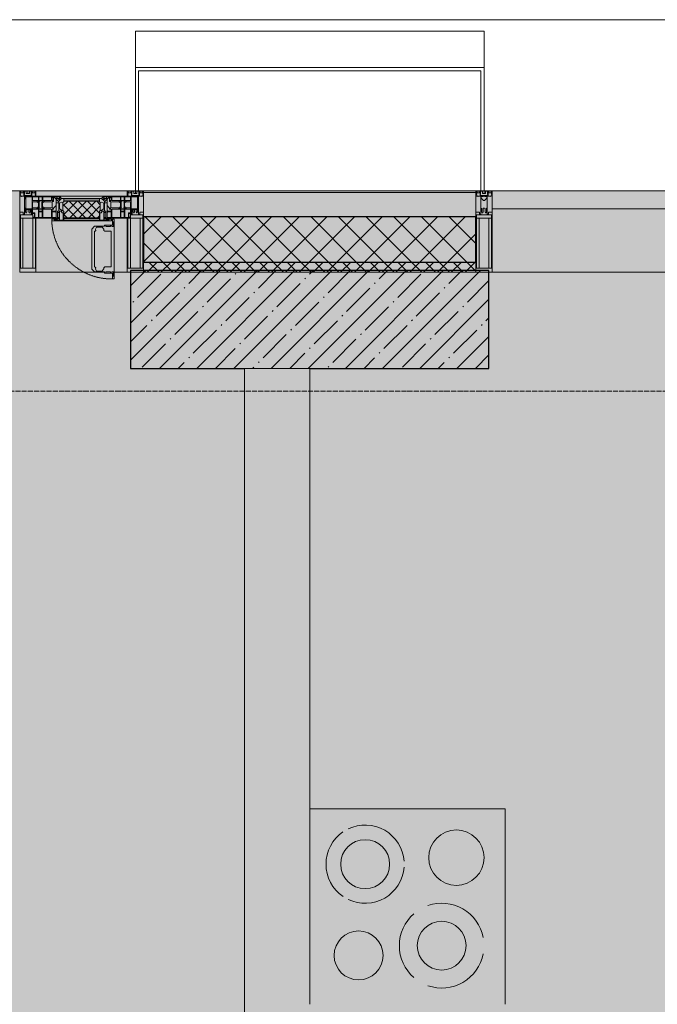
# Model space of a CAD drawing. Header units: millimetres. Extents: x -88210283 to 7466349, y -86687 to 22351.
# Tile 166 of 256: x 63188 to 65145, y -21781 to -18759. Entities that reach past the tile are written whole.
import ezdxf

# ---------------------------------------------------------------- set-up
doc = ezdxf.new("R2010")
doc.units = ezdxf.units.MM
doc.linetypes.add('-D1-02х01', pattern=[3, 2, -1])
doc.linetypes.add('-D1d1-15x02', pattern=[19, 15, -2, 0, -2])
for name, color, linetype, lineweight in [('_0', 7, 'Continuous', 13), ('A-200-M_WALL', 7, 'Continuous', 5), ('A-200-M_WALL_PAT', 7, 'Continuous', 5), ('A-214-M_CURT_WALL', 7, 'Continuous', 5), ('A-215-M_CURT_PANEL', 7, 'Continuous', 5), ('A-280-M_COLUMN', 7, 'Continuous', 5), ('A-314-M_WINDOW', 7, 'Continuous', 5), ('E-610-M_EPS', 7, 'Continuous', 5), ('S-280-M_COLUMN', 7, 'Continuous', 5), ('Z-060-M_DETAIL', 7, 'Continuous', 5), ('Ограждение', 7, 'Continuous', 5), ('Оси', 7, 'Continuous', 5), ('Поручни', 7, 'Continuous', 5)]:
    doc.layers.add(name, color=color, linetype=linetype, lineweight=lineweight)

# ---------------------------------------------------------------- blocks, each defined once
blk = doc.blocks.new('A_PAN_Створка - 383мм-V25-50_AS_Plan_15')
at = {"layer": 'A-215-M_CURT_PANEL'}
h = blk.add_hatch(dxfattribs=at)
h.set_pattern_fill('FP_24', color=256, style=0, pattern_type=2)
h.set_pattern_definition([(45, (-27200, -29695.019), (-14.142136, 14.142136), []), (135, (-27200, -29695.019), (-14.142136, -14.142136), [])])
h.paths.add_polyline_path([(53.6, -82.7), (54.6, -81.8), (54.6, -63.4), (57.2, -60.8), (57.2, -36.4), (54.9, -34.1), (54.5, -31.8), (-54.5, -31.8), (-54.9, -34.1), (-57.2, -36.4), (-57.2, -60.8), (-54.6, -63.4), (-53.6, -82.7)])
at = {"layer": 'A-314-M_WINDOW'}
for p, q in [((-67.9, -17), (-171, -17)), ((-171, -17), (-171, -57)), ((-171, -18.5), (-153.5, -18.5)), ((-153.5, -18.5), (-152, -20)), ((-152, -20), (-152, -73.5)), ((-150.5, -17), (-150.5, -29.4)), ((-132.4, -18.6), (-150.5, -18.6)), ((-150.5, -29.4), (-132.4, -29.4)), ((-132.4, -29.4), (-132.4, -18.6)), ((-131, -18.2), (-131, -29.5)), ((-120.8, -18.2), (-131, -18.2)), ((-131, -29.5), (-120.8, -29.5)), ((-120.8, -18.2), (-120.8, -29.5)), ((-119.3, -18.6), (-92.5, -18.6)), ((-119.3, -29.4), (-119.3, -18.6)), ((-92.5, -29.4), (-119.3, -29.4)), ((-92.5, -18.6), (-92.5, -29.4)), ((-90.8, -18.5), (-90.8, -29.4)), ((-87.3, -18.5), (-90.8, -18.5)), ((-90.8, -29.4), (-85.9, -29.4)), ((-87.3, -20.4), (-87.3, -18.5)), ((-87.3, -20.4), (-87.3, -21.9)), ((-84.8, -20.4), (-87.3, -20.4)), ((-87.3, -21.9), (-85.9, -21.9)), ((-85.9, -18.2), (-85.9, -20.4)), ((-75.9, -18.2), (-85.9, -18.2)), ((-85.9, -21.9), (-85.9, -29.4)), ((-85.9, -29.4), (-85.9, -32.5)), ((-83.4, -20.4), (-84.8, -20.4)), ((-70, -33.8), (-83.4, -20.4)), ((-78, -84), (-78, -23.5)), ((-78, -23.5), (-67.9, -23.5)), ((-75.9, -21.5), (-75.9, -18.2)), ((-75.9, -21.5), (-75.9, -23.5)), ((-74.9, -21.5), (-75.9, -21.5)), ((-75.9, -23.5), (-73, -23.5)), ((-74.9, -17.9), (-74.9, -21.5)), ((-68.9, -17.9), (-74.9, -17.9)), ((-67.2, -29.3), (-73, -23.5)), ((-61.4, -23.5), (-70, -32.1)), ((-68.9, -21.5), (-68.9, -17.9)), ((-67.9, -21.5), (-68.9, -21.5)), ((67.9, -17), (-67.9, -17)), ((-61.4, -23.5), (-67.9, -17)), ((-67.9, -17), (-67.9, -23.5)), ((-67.9, -17), (67.9, -17)), ((-67.9, -21.5), (-67.9, -23.5)), ((-67.9, -23.5), (-64.6, -26.8)), ((-67.9, -23.5), (-64.6, -26.8)), ((-64.6, -26.8), (-67.2, -29.3)), ((-64.6, -26.8), (-61.4, -23.5)), ((61.4, -23.5), (-61.4, -23.5)), ((67.9, -17), (61.4, -23.5)), ((70, -32.1), (61.4, -23.5)), ((61.4, -23.5), (64.6, -26.8)), ((67.9, -23.5), (64.6, -26.8)), ((64.6, -26.8), (67.9, -23.5)), ((64.6, -26.8), (67.2, -29.3)), ((67.2, -29.3), (73, -23.5)), ((67.9, -23.5), (67.9, -17)), ((171, -17), (67.9, -17)), ((67.9, -21.5), (67.9, -23.5)), ((67.9, -21.5), (68.9, -21.5)), ((67.9, -23.5), (78, -23.5)), ((68.9, -17.9), (74.9, -17.9)), ((68.9, -21.5), (68.9, -17.9)), ((70, -33.8), (83.4, -20.4)), ((75.9, -23.5), (73, -23.5)), ((74.9, -17.9), (74.9, -21.5)), ((74.9, -21.5), (75.9, -21.5)), ((75.9, -18.2), (85.9, -18.2)), ((75.9, -21.5), (75.9, -18.2)), ((75.9, -21.5), (75.9, -23.5)), ((78, -23.5), (78, -84)), ((83.4, -20.4), (84.8, -20.4)), ((84.8, -20.4), (87.3, -20.4)), ((85.9, -18.2), (85.9, -20.4)), ((85.9, -21.9), (85.9, -29.4)), ((87.3, -21.9), (85.9, -21.9)), ((85.9, -29.4), (85.9, -32.5)), ((90.8, -29.4), (85.9, -29.4)), ((87.3, -18.5), (90.8, -18.5)), ((87.3, -20.4), (87.3, -18.5)), ((87.3, -20.4), (87.3, -21.9)), ((90.8, -18.5), (90.8, -29.4)), ((92.5, -18.6), (92.5, -29.4)), ((119.3, -18.6), (92.5, -18.6)), ((92.5, -29.4), (119.3, -29.4)), ((119.3, -29.4), (119.3, -18.6)), ((120.8, -18.2), (120.8, -29.5)), ((120.8, -18.2), (131, -18.2)), ((131, -29.5), (120.8, -29.5)), ((131, -18.2), (131, -29.5)), ((132.4, -18.6), (150.5, -18.6)), ((132.4, -29.4), (132.4, -18.6)), ((150.5, -29.4), (132.4, -29.4)), ((150.5, -17), (150.5, -29.4)), ((153.5, -18.5), (152, -20)), ((152, -20), (152, -73.5)), ((171, -18.5), (153.5, -18.5)), ((171, -57), (171, -17)), ((-171, -55.5), (-152, -55.5)), ((-171, -57), (-156, -57)), ((-153, -60), (-153, -73.5)), ((-150.5, -33.6), (-150.5, -68)), ((-136.3, -33.6), (-150.5, -33.6)), ((-136.4, -52.4), (-150.5, -52.4)), ((-150.5, -56.6), (-132.4, -56.6)), ((-137.2, -31), (-135.8, -35)), ((-132.5, -31), (-137.2, -31)), ((-137.2, -54.8), (-135.8, -50.8)), ((-132.5, -54.8), (-137.2, -54.8)), ((-132.1, -36.8), (-135.8, -35)), ((-132.1, -49), (-135.8, -50.8)), ((-132.5, -31.9), (-133.4, -33.7)), ((-133.4, -33.7), (-130.1, -35.3)), ((-133.4, -52), (-130.1, -50.4)), ((-132.5, -53.8), (-133.4, -52)), ((-132.5, -31.9), (-132.5, -31)), ((-132.5, -53.8), (-132.5, -54.8)), ((-132.4, -56.6), (-132.4, -82.5)), ((-132.1, -49), (-132.1, -36.8)), ((-131, -30.9), (-131, -33)), ((-120.8, -30.9), (-131, -30.9)), ((-129.4, -34.6), (-131, -33)), ((-129.4, -51.1), (-131, -52.7)), ((-131, -55.1), (-131, -52.7)), ((-120.8, -55.1), (-131, -55.1)), ((-131, -56.5), (-131, -62.6)), ((-131, -56.5), (-120.8, -56.5)), ((-130.1, -35.3), (-129.4, -34.6)), ((-130.1, -35.3), (-130.1, -50.4)), ((-130.1, -50.4), (-129.4, -51.1)), ((-122.4, -34.6), (-120.8, -33)), ((-121.7, -35.3), (-122.4, -34.6)), ((-121.7, -50.4), (-122.4, -51.1)), ((-122.4, -51.1), (-120.8, -52.7)), ((-118.4, -33.7), (-121.7, -35.3)), ((-121.7, -35.3), (-121.7, -50.4)), ((-118.4, -52), (-121.7, -50.4)), ((-120.8, -30.9), (-120.8, -33)), ((-120.8, -55.1), (-120.8, -52.7)), ((-120.8, -56.5), (-120.8, -62.6)), ((-119.7, -36.8), (-115.9, -35)), ((-119.7, -49), (-119.7, -36.8)), ((-119.7, -49), (-115.9, -50.8)), ((-119.3, -31), (-114.6, -31)), ((-119.3, -31.9), (-119.3, -31)), ((-119.3, -31.9), (-118.4, -33.7)), ((-119.3, -53.8), (-118.4, -52)), ((-119.3, -53.8), (-119.3, -54.8)), ((-119.3, -54.8), (-114.6, -54.8)), ((-119.3, -56.6), (-119.3, -82.5)), ((-92.5, -56.6), (-119.3, -56.6)), ((-114.6, -31), (-115.9, -35)), ((-114.6, -54.8), (-115.9, -50.8)), ((-94.1, -33.5), (-115.4, -33.5)), ((-94.1, -52.5), (-115.3, -52.5)), ((-89.9, -35.1), (-94.1, -33.5)), ((-89.9, -50.9), (-94.1, -52.5)), ((-92.5, -56.6), (-92.5, -82.5)), ((-90.8, -56.6), (-85.9, -56.6)), ((-90.8, -62.7), (-90.8, -56.6)), ((-89.9, -32.5), (-89.9, -35.1)), ((-85.9, -32.5), (-89.9, -32.5)), ((-89.9, -35.1), (-89.9, -50.9)), ((-89.9, -52.2), (-89.9, -50.9)), ((-89.9, -52.2), (-88.6, -53.5)), ((-85.9, -53.5), (-88.6, -53.5)), ((-85.9, -53.5), (-78, -45.6)), ((-85.9, -56.6), (-85.9, -53.5)), ((-78, -36.8), (-70, -36.8)), ((-78, -45.6), (-78, -36.8)), ((-70, -32.1), (-70, -62.5)), ((-70, -36.8), (-70, -33.8)), ((70, -62.5), (70, -32.1)), ((70, -36.8), (70, -33.8)), ((78, -36.8), (70, -36.8)), ((78, -45.6), (78, -36.8)), ((85.9, -53.5), (78, -45.6)), ((85.9, -32.5), (89.9, -32.5)), ((85.9, -53.5), (88.6, -53.5)), ((85.9, -56.6), (85.9, -53.5)), ((90.8, -56.6), (85.9, -56.6)), ((89.9, -52.2), (88.6, -53.5)), ((89.9, -32.5), (89.9, -35.1)), ((89.9, -35.1), (94.1, -33.5)), ((89.9, -35.1), (89.9, -50.9)), ((89.9, -50.9), (94.1, -52.5)), ((89.9, -52.2), (89.9, -50.9)), ((90.8, -62.7), (90.8, -56.6)), ((92.5, -56.6), (119.3, -56.6)), ((92.5, -56.6), (92.5, -82.5)), ((94.1, -33.5), (115.4, -33.5)), ((94.1, -52.5), (115.3, -52.5)), ((114.6, -31), (115.9, -35)), ((119.3, -31), (114.6, -31)), ((114.6, -54.8), (115.9, -50.8)), ((119.3, -54.8), (114.6, -54.8)), ((119.7, -36.8), (115.9, -35)), ((119.7, -49), (115.9, -50.8)), ((119.3, -31.9), (118.4, -33.7)), ((118.4, -33.7), (121.7, -35.3)), ((118.4, -52), (121.7, -50.4)), ((119.3, -53.8), (118.4, -52)), ((119.3, -31.9), (119.3, -31)), ((119.3, -53.8), (119.3, -54.8)), ((119.3, -56.6), (119.3, -82.5)), ((119.7, -49), (119.7, -36.8)), ((120.8, -30.9), (120.8, -33)), ((120.8, -30.9), (131, -30.9)), ((122.4, -34.6), (120.8, -33)), ((122.4, -51.1), (120.8, -52.7)), ((120.8, -55.1), (120.8, -52.7)), ((120.8, -55.1), (131, -55.1)), ((120.8, -56.5), (120.8, -62.6)), ((131, -56.5), (120.8, -56.5)), ((121.7, -35.3), (122.4, -34.6)), ((121.7, -35.3), (121.7, -50.4)), ((121.7, -50.4), (122.4, -51.1)), ((129.4, -34.6), (131, -33)), ((130.1, -35.3), (129.4, -34.6)), ((130.1, -50.4), (129.4, -51.1)), ((129.4, -51.1), (131, -52.7)), ((133.4, -33.7), (130.1, -35.3)), ((130.1, -35.3), (130.1, -50.4)), ((133.4, -52), (130.1, -50.4)), ((131, -30.9), (131, -33)), ((131, -55.1), (131, -52.7)), ((131, -56.5), (131, -62.6)), ((132.1, -36.8), (135.8, -35)), ((132.1, -49), (132.1, -36.8)), ((132.1, -49), (135.8, -50.8)), ((150.5, -56.6), (132.4, -56.6)), ((132.4, -56.6), (132.4, -82.5)), ((132.5, -31), (137.2, -31)), ((132.5, -31.9), (132.5, -31)), ((132.5, -31.9), (133.4, -33.7)), ((132.5, -53.8), (133.4, -52)), ((132.5, -53.8), (132.5, -54.8)), ((132.5, -54.8), (137.2, -54.8)), ((137.2, -31), (135.8, -35)), ((137.2, -54.8), (135.8, -50.8)), ((136.3, -33.6), (150.5, -33.6)), ((136.4, -52.4), (150.5, -52.4)), ((150.5, -33.6), (150.5, -68)), ((171, -55.5), (152, -55.5)), ((153, -73.5), (153, -60)), ((156, -57), (171, -57)), ((-153, -73.5), (-150, -73.5)), ((-150.5, -68), (-143.5, -68)), ((-150.5, -69.5), (-150.5, -73.5)), ((-145, -69.5), (-150.5, -69.5)), ((-150, -73.5), (-150, -84)), ((-150, -84), (-78, -84)), ((-148.5, -81), (-148.5, -82.5)), ((-143.5, -81), (-148.5, -81)), ((-148.5, -82.5), (-132.4, -82.5)), ((-145, -69.5), (-145, -79.5)), ((-143.5, -68), (-143.5, -81)), ((-120.8, -62.6), (-131, -62.6)), ((-131, -64.6), (-120.8, -64.6)), ((-131, -82.5), (-131, -64.6)), ((-131, -82.5), (-120.8, -82.5)), ((-120.8, -82.5), (-120.8, -64.6)), ((-119.3, -82.5), (-92.5, -82.5)), ((-73.9, -87.5), (-91.5, -87.5)), ((-91.5, -87.5), (-91.5, -92)), ((-80.4, -62.7), (-90.8, -62.7)), ((-90.8, -64.6), (-90.8, -82.5)), ((-80.1, -64.6), (-90.8, -64.6)), ((-90.8, -82.5), (-79.5, -82.5)), ((-78, -84), (-85, -84)), ((-85, -84), (-85, -87.5)), ((-85, -87.5), (-78, -87.5)), ((-80.4, -61.1), (-80.4, -62.7)), ((-78, -61.1), (-80.4, -61.1)), ((-80.1, -66.1), (-80.1, -64.6)), ((-78, -66.1), (-80.1, -66.1)), ((-79.5, -80.6), (-78, -80.6)), ((-79.5, -82.5), (-79.5, -80.6)), ((-78, -66.1), (-78, -61.1)), ((-78, -87.5), (-78, -84)), ((-78, -84), (-73.9, -84)), ((-70, -62.5), (-73.9, -62.5)), ((-73.9, -62.5), (-73.9, -87.5)), ((73.9, -62.5), (70, -62.5)), ((73.9, -87.5), (73.9, -62.5)), ((73.9, -84), (78, -84)), ((91.5, -87.5), (73.9, -87.5)), ((78, -61.1), (80.4, -61.1)), ((78, -66.1), (78, -61.1)), ((78, -66.1), (80.1, -66.1)), ((79.5, -80.6), (78, -80.6)), ((78, -87.5), (78, -84)), ((78, -84), (85, -84)), ((78, -84), (150, -84)), ((85, -87.5), (78, -87.5)), ((79.5, -82.5), (79.5, -80.6)), ((90.8, -82.5), (79.5, -82.5)), ((80.1, -64.6), (90.8, -64.6)), ((80.1, -66.1), (80.1, -64.6)), ((80.4, -61.1), (80.4, -62.7)), ((80.4, -62.7), (90.8, -62.7)), ((85, -84), (85, -87.5)), ((90.8, -64.6), (90.8, -82.5)), ((91.5, -92), (91.5, -87.5)), ((119.3, -82.5), (92.5, -82.5)), ((120.8, -62.6), (131, -62.6)), ((120.8, -82.5), (120.8, -64.6)), ((131, -64.6), (120.8, -64.6)), ((131, -82.5), (120.8, -82.5)), ((131, -82.5), (131, -64.6)), ((148.5, -82.5), (132.4, -82.5)), ((143.5, -68), (143.5, -81)), ((150.5, -68), (143.5, -68)), ((143.5, -81), (148.5, -81)), ((145, -69.5), (150.5, -69.5)), ((145, -69.5), (145, -79.5)), ((148.5, -81), (148.5, -82.5)), ((150, -84), (150, -73.5)), ((150, -73.5), (153, -73.5)), ((150.5, -69.5), (150.5, -73.5)), ((-91.5, -92), (91.5, -92))]:
    blk.add_line(p, q, dxfattribs=at)
for centre, start, end in [((-156, -60), 0, 90), ((156, -60), 90, 180)]:
    blk.add_arc(centre, 3, start, end, dxfattribs=at)
at = {"layer": 'A-314-M_WINDOW', "linetype": '-D1-02х01'}
blk.add_arc((91.4, -87.5), 183, 181.4091, 271.1445, dxfattribs=at)
at = {"layer": 'Z-060-M_DETAIL'}
for p, q in [((-70, -32.1), (-61.4, -23.5)), ((61.4, -23.5), (-61.4, -23.5)), ((-54.9, -25.8), (-53.9, -24.8)), ((-54.9, -29.5), (-54.9, -25.8)), ((-53.9, -30.5), (-54.9, -29.5)), ((-53.9, -24.8), (53.9, -24.8)), ((54.9, -25.8), (53.9, -24.8)), ((53.9, -30.5), (54.9, -29.5)), ((54.9, -29.5), (54.9, -25.8)), ((70, -32.1), (61.4, -23.5)), ((-70, -62.5), (-70, -32.1)), ((-67.8, -38.3), (-65.7, -37.4)), ((-67.8, -55.7), (-67.8, -38.3)), ((-66, -56.5), (-67.8, -55.7)), ((-66, -56.5), (-62, -59.1)), ((-65.7, -37.4), (-60.8, -34.7)), ((-62, -59.1), (-60.7, -61)), ((-60.8, -34.7), (-57.3, -35.9)), ((-55.2, -33.8), (-57.3, -35.9)), ((-54.9, -34.1), (-57.2, -36.4)), ((-57.2, -36.4), (-57.2, -60.8)), ((-55.2, -33.8), (-54.8, -31.5)), ((-54.5, -31.8), (-54.9, -34.1)), ((0, -31.5), (-54.8, -31.5)), ((54.5, -31.8), (-54.5, -31.8)), ((53.9, -30.5), (-53.9, -30.5)), ((0, -31.5), (54.8, -31.5)), ((54.9, -34.1), (54.5, -31.8)), ((55.2, -33.8), (54.8, -31.5)), ((57.2, -36.4), (54.9, -34.1)), ((55.2, -33.8), (57.3, -35.9)), ((57.2, -60.8), (57.2, -36.4)), ((60.8, -34.7), (57.3, -35.9)), ((62, -59.1), (60.7, -61)), ((65.7, -37.4), (60.8, -34.7)), ((66, -56.5), (62, -59.1)), ((67.8, -38.3), (65.7, -37.4)), ((66, -56.5), (67.8, -55.7)), ((67.8, -55.7), (67.8, -38.3)), ((70, -62.5), (70, -32.1)), ((-91.5, -87.5), (-73.9, -87.5)), ((-91.5, -92), (-91.5, -87.5)), ((-83.4, -90.3), (-83.4, -87.5)), ((-83.4, -90.3), (-69.4, -90.3)), ((-73.9, -62.5), (-70, -62.5)), ((-73.9, -87.5), (-73.9, -62.5)), ((-69.4, -66.5), (-73.9, -66.5)), ((-73.9, -81.5), (-69.4, -81.5)), ((-69.4, -85.5), (-73.9, -85.5)), ((-69.4, -81.5), (-69.4, -66.5)), ((-69.4, -90.3), (-69.4, -85.5)), ((-61.7, -62.5), (-67.9, -62.5)), ((-67.9, -62.5), (-67.9, -89.3)), ((-67.9, -89.3), (-66.9, -90.3)), ((-66.9, -90.3), (-57.4, -90.3)), ((-61.7, -64.9), (-61.7, -62.5)), ((-60.1, -67.7), (-61.7, -64.9)), ((-60.7, -61), (-57.4, -61)), ((-56.4, -67.7), (-60.1, -67.7)), ((-57.4, -61), (-54.9, -63.5)), ((-57.4, -90.3), (-56.4, -89.4)), ((-57.2, -60.8), (-54.6, -63.4)), ((-56.4, -89.4), (-56.4, -67.7)), ((-54.9, -63.5), (-54.9, -81.9)), ((-54.9, -81.9), (-53.8, -83)), ((-54.9, -85.6), (-53.9, -84.6)), ((-54.9, -89.3), (-54.9, -85.6)), ((-53.9, -90.3), (-54.9, -89.3)), ((-54.6, -63.4), (-54.6, -81.8)), ((-54.6, -81.8), (-53.6, -82.7)), ((-53.9, -84.6), (53.9, -84.6)), ((53.9, -90.3), (-53.9, -90.3)), ((53.8, -83), (-53.8, -83)), ((-53.6, -82.7), (53.6, -82.7)), ((53.6, -82.7), (54.6, -81.8)), ((54.9, -81.9), (53.8, -83)), ((54.9, -85.6), (53.9, -84.6)), ((53.9, -90.3), (54.9, -89.3)), ((54.6, -63.4), (57.2, -60.8)), ((54.6, -81.8), (54.6, -63.4)), ((57.4, -61), (54.9, -63.5)), ((54.9, -63.5), (54.9, -81.9)), ((54.9, -89.3), (54.9, -85.6)), ((56.4, -67.7), (60.1, -67.7)), ((56.4, -89.4), (56.4, -67.7)), ((57.4, -90.3), (56.4, -89.4)), ((60.7, -61), (57.4, -61)), ((66.9, -90.3), (57.4, -90.3)), ((60.1, -67.7), (61.7, -64.9)), ((61.7, -62.5), (67.9, -62.5)), ((61.7, -64.9), (61.7, -62.5)), ((67.9, -89.3), (66.9, -90.3)), ((67.9, -62.5), (67.9, -89.3)), ((69.4, -66.5), (73.9, -66.5)), ((69.4, -81.5), (69.4, -66.5)), ((73.9, -81.5), (69.4, -81.5)), ((69.4, -85.5), (73.9, -85.5)), ((69.4, -90.3), (69.4, -85.5)), ((83.4, -90.3), (69.4, -90.3)), ((73.9, -62.5), (70, -62.5)), ((73.9, -87.5), (73.9, -62.5)), ((91.5, -87.5), (73.9, -87.5)), ((83.4, -90.3), (83.4, -87.5)), ((91.5, -92), (91.5, -87.5)), ((-91.5, -92), (91.5, -92))]:
    blk.add_line(p, q, dxfattribs=at)
at = {"layer": 'Z-060-M_DETAIL', "color": 9, "true_color": 0xc8c8c8}
for p, q in [((95.1, -87.5), (95.1, -105.1)), ((99.6, -87.5), (95.1, -87.5)), ((99.6, -270.5), (99.6, -87.5)), ((39.7, -109), (31.1, -117.6)), ((31.1, -117.6), (31.1, -240.4)), ((70.1, -109), (39.7, -109)), ((45, -113.3), (42.3, -118.2)), ((42.3, -118.2), (43.5, -121.7)), ((45.9, -111.2), (45, -113.3)), ((63.3, -111.2), (45.9, -111.2)), ((64.1, -113), (63.3, -111.2)), ((64.1, -113), (66.7, -117)), ((66.7, -117), (68.6, -118.3)), ((68.6, -118.3), (68.6, -121.6)), ((70.1, -105.1), (70.1, -109)), ((95.1, -105.1), (70.1, -105.1)), ((74.1, -109.6), (74.1, -105.1)), ((89.1, -109.6), (74.1, -109.6)), ((89.1, -105.1), (89.1, -109.6)), ((93.1, -109.6), (93.1, -105.1)), ((97.9, -109.6), (93.1, -109.6)), ((97.9, -95.6), (95.1, -95.6)), ((97.9, -95.6), (97.9, -109.6)), ((41.4, -123.8), (39.1, -124.2)), ((39.1, -179), (39.1, -124.2)), ((41.4, -123.8), (43.5, -121.7)), ((68.6, -121.6), (71.1, -124.1)), ((71.1, -124.1), (89.5, -124.1)), ((89.5, -124.1), (90.6, -125.2)), ((90.6, -125.2), (90.6, -232.8)), ((39.1, -179), (39.1, -233.8)), ((39.7, -249), (31.1, -240.4)), ((41.4, -234.2), (39.1, -233.8)), ((41.4, -234.2), (43.5, -236.3)), ((42.3, -239.8), (43.5, -236.3)), ((45, -244.7), (42.3, -239.8)), ((64.1, -245), (66.7, -241)), ((66.7, -241), (68.6, -239.7)), ((68.6, -236.4), (71.1, -233.9)), ((68.6, -239.7), (68.6, -236.4)), ((71.1, -233.9), (89.5, -233.9)), ((89.5, -233.9), (90.6, -232.8)), ((70.1, -249), (39.7, -249)), ((45.9, -246.8), (45, -244.7)), ((63.3, -246.8), (45.9, -246.8)), ((64.1, -245), (63.3, -246.8)), ((70.1, -252.9), (70.1, -249)), ((95.1, -252.9), (70.1, -252.9)), ((74.1, -248.4), (74.1, -252.9)), ((89.1, -248.4), (74.1, -248.4)), ((89.1, -252.9), (89.1, -248.4)), ((93.1, -248.4), (93.1, -252.9)), ((97.9, -248.4), (93.1, -248.4)), ((95.1, -270.5), (95.1, -252.9)), ((97.9, -262.4), (95.1, -262.4)), ((99.6, -270.5), (95.1, -270.5)), ((97.9, -262.4), (97.9, -248.4))]:
    blk.add_line(p, q, dxfattribs=at)
blk = doc.blocks.new('Rectangular Mullion - 50Wx250H-2623690-50_AS_Plan_15')
at = {"layer": 'Z-060-M_DETAIL'}
for p, q in [((-25, 65.2), (-25, 250)), ((-25, 250), (0, 250)), ((25, 250), (0, 250)), ((25, 84), (25, 250)), ((-23, 237.3), (0, 237.3)), ((-23, 237.3), (-23, 73.6)), ((-14.9, 84), (-14.9, 237.3)), ((23, 237.3), (0, 237.3)), ((14.9, 84), (14.9, 237.3)), ((23, 237.3), (23, 84)), ((-14, 65.2), (-25, 65.2)), ((0, 84), (-23, 84)), ((-0.5, 73.6), (-23, 73.6)), ((-14, 71.3), (-14, 65.2)), ((-10, 71.3), (-14, 71.3)), ((-10, 53), (-10, 71.3)), ((-7, 65.2), (-5.9, 67.3)), ((-7, 65.2), (-7, 54.7)), ((-4.1, 67.3), (-5.9, 67.3)), ((-4.1, 67.3), (-2.9, 65.1)), ((-2.9, 65.1), (-2.9, 57)), ((0, 84), (15, 84)), ((0.5, 73.6), (15, 73.6)), ((4.1, 67.3), (2.9, 65.1)), ((2.9, 65.1), (2.9, 57)), ((4.1, 67.3), (5.9, 67.3)), ((7, 65.2), (5.9, 67.3)), ((7, 65.2), (7, 57)), ((10, 71.3), (12, 71.3)), ((10, 57.4), (10, 71.3)), ((-8.7, 53), (-10, 53)), ((-10, 53), (-10, 17)), ((-8.7, 53), (-7, 54.7)), ((-23.8, 14.6), (-25, 14.2)), ((-25, 0), (-25, 14.2)), ((-22.3, 17), (-23.8, 17)), ((-23.8, 17), (-23.8, 14.6)), ((-22.5, 10.6), (-23.8, 14.6)), ((-22.5, 10.6), (-23.7, 9.9)), ((-23.7, 1.3), (-23.7, 9.9)), ((-23.7, 1.3), (-11.8, 1.3)), ((-23.2, 10.2), (-22.5, 8)), ((-22.5, 8), (-22.5, 4.5)), ((-21.3, 4.5), (-22.5, 4.5)), ((-22.3, 17), (-22.3, 16)), ((-22.3, 16), (-21.3, 16)), ((-19, 17.6), (-21.3, 16)), ((-21.3, 4.5), (-21.3, 6.5)), ((-21.3, 6.5), (-14.2, 6.5)), ((-18.4, 16.6), (-19, 17.6)), ((-7.4, 16.6), (-18.4, 16.6)), ((-14.2, 6.5), (-14.2, 4.5)), ((-13.2, 4.5), (-14.2, 4.5)), ((-13.2, 4.5), (-12.2, 7.2)), ((-12.7, 7.6), (-11.3, 11.4)), ((-12.7, 7.6), (-11.8, 6.9)), ((-12.2, 9), (-12.2, 14.8)), ((-12.2, 14.8), (0, 14.8)), ((-11.8, 1.3), (-11.8, 6.9)), ((-10.5, 11.2), (-11.3, 11.4)), ((-10.5, 1.5), (-10.5, 11.2)), ((-4.8, 1.5), (-10.5, 1.5)), ((-10, 17), (-7.5, 17)), ((-8.5, 23), (-6, 25.5)), ((-8.5, 18.5), (-8.5, 23)), ((-7.5, 18.5), (-8.5, 18.5)), ((-7.5, 17), (-7.5, 18.5)), ((-7.4, 18), (-7.4, 16.6)), ((-6, 18), (-7.4, 18)), ((0, 8), (-4.8, 8)), ((-4.8, 1.5), (-4.8, 8)), ((-2.6, 16.8), (0, 16.8)), ((2.6, 16.8), (0, 16.8)), ((0, 14.8), (0, 16.8)), ((0, 14.8), (0, 16.8)), ((12.2, 14.8), (0, 14.8)), ((0, 0), (0, 8)), ((0, 8), (4.8, 8)), ((0, 0), (0, 8)), ((4.8, 1.5), (4.8, 8)), ((4.8, 1.5), (10.5, 1.5)), ((7.4, 16.6), (18.4, 16.6)), ((10.5, 11.2), (11.3, 11.4)), ((10.5, 1.5), (10.5, 11.2)), ((12.7, 7.6), (11.3, 11.4)), ((12.7, 7.6), (11.8, 6.9)), ((11.8, 1.3), (11.8, 6.9)), ((23.7, 1.3), (11.8, 1.3)), ((12.2, 9), (12.2, 14.8)), ((13.2, 4.5), (12.2, 7.2)), ((13.2, 4.5), (14.2, 4.5)), ((21.3, 6.5), (14.2, 6.5)), ((14.2, 6.5), (14.2, 4.5)), ((19.9, 17), (21.3, 16)), ((22.3, 16), (21.3, 16)), ((21.3, 4.5), (21.3, 6.5)), ((21.3, 4.5), (22.5, 4.5)), ((22.3, 17), (22.3, 16)), ((22.5, 10.6), (23.8, 14.6)), ((22.5, 10.6), (23.7, 9.9)), ((23.2, 10.2), (22.5, 8)), ((22.5, 8), (22.5, 4.5)), ((23.7, 1.3), (23.7, 9.9)), ((23.8, 17), (23.8, 14.6)), ((23.8, 14.6), (25, 14.2)), ((25, 0), (25, 14.2)), ((-25, 0), (0, 0)), ((25, 0), (0, 0))]:
    blk.add_line(p, q, dxfattribs=at)
for centre, start, end in [((-0.5, 73.1), 360, 90), ((0.5, 73.1), 90, 180)]:
    blk.add_arc(centre, 0.5, start, end, dxfattribs=at)
blk = doc.blocks.new('Rectangular Mullion - R_StandardFrame_50Wx250H-4437900-50_AS_Plan_15')
at = {"layer": 'A-214-M_CURT_WALL', "lineweight": 9}
for p, q in [((-25, 0), (-25, 250)), ((-25, 250), (25, 250)), ((25, 250), (25, 84)), ((25, 0), (-25, 0)), ((25, 17), (25, 0))]:
    blk.add_line(p, q, dxfattribs=at)
blk = doc.blocks.new('Rectangular Mullion - R_StandardFrame_50Wx250H-V28-50_AS_Plan_15')
at = {"layer": 'A-214-M_CURT_WALL'}
for p, q in [((23960, 29695), (24240, 29695)), ((23960, 29445), (24170.1, 29445)), ((24199.6, 29445), (24240, 29445))]:
    blk.add_line(p, q, dxfattribs=at)
blk = doc.blocks.new('Rectangular Mullion - 50Wx250H-V4-50_AS_Plan_15')
at = {"layer": 'Z-060-M_DETAIL'}
for p, q in [((-25, 84), (-25, 250)), ((-25, 250), (0, 250)), ((25, 250), (0, 250)), ((25, 65.2), (25, 250)), ((-23, 237.3), (0, 237.3)), ((-23, 237.3), (-23, 84)), ((-14.9, 84), (-14.9, 237.3)), ((23, 237.3), (0, 237.3)), ((14.9, 84), (14.9, 237.3)), ((23, 237.3), (23, 73.6)), ((0, 84), (-15, 84)), ((-0.5, 73.6), (-15, 73.6)), ((-10, 71.3), (-12, 71.3)), ((-10, 57.4), (-10, 71.3)), ((-7, 65.2), (-5.9, 67.3)), ((-7, 65.2), (-7, 57)), ((-4.1, 67.3), (-5.9, 67.3)), ((-4.1, 67.3), (-2.9, 65.1)), ((-2.9, 65.1), (-2.9, 57)), ((0, 84), (23, 84)), ((0.5, 73.6), (23, 73.6)), ((4.1, 67.3), (2.9, 65.1)), ((2.9, 65.1), (2.9, 57)), ((4.1, 67.3), (5.9, 67.3)), ((7, 65.2), (5.9, 67.3)), ((7, 65.2), (7, 54.7)), ((10, 71.3), (14, 71.3)), ((10, 53), (10, 71.3)), ((14, 71.3), (14, 65.2)), ((14, 65.2), (25, 65.2)), ((8.7, 53), (7, 54.7)), ((8.7, 53), (10, 53)), ((10, 53), (10, 17)), ((-23.8, 14.6), (-25, 14.2)), ((-25, 0), (-25, 14.2)), ((-23.8, 17), (-23.8, 14.6)), ((-22.5, 10.6), (-23.8, 14.6)), ((-22.5, 10.6), (-23.7, 9.9)), ((-23.7, 1.3), (-23.7, 9.9)), ((-23.7, 1.3), (-11.8, 1.3)), ((-23.2, 10.2), (-22.5, 8)), ((-22.5, 8), (-22.5, 4.5)), ((-21.3, 4.5), (-22.5, 4.5)), ((-22.3, 17), (-22.3, 16)), ((-22.3, 16), (-21.3, 16)), ((-19.9, 17), (-21.3, 16)), ((-21.3, 4.5), (-21.3, 6.5)), ((-21.3, 6.5), (-14.2, 6.5)), ((-7.4, 16.6), (-18.4, 16.6)), ((-14.2, 6.5), (-14.2, 4.5)), ((-13.2, 4.5), (-14.2, 4.5)), ((-13.2, 4.5), (-12.2, 7.2)), ((-12.7, 7.6), (-11.3, 11.4)), ((-12.7, 7.6), (-11.8, 6.9)), ((-12.2, 9), (-12.2, 14.8)), ((-12.2, 14.8), (0, 14.8)), ((-11.8, 1.3), (-11.8, 6.9)), ((-10.5, 11.2), (-11.3, 11.4)), ((-10.5, 1.5), (-10.5, 11.2)), ((-4.8, 1.5), (-10.5, 1.5)), ((0, 8), (-4.8, 8)), ((-4.8, 1.5), (-4.8, 8)), ((-2.6, 16.8), (0, 16.8)), ((2.6, 16.8), (0, 16.8)), ((0, 14.8), (0, 16.8)), ((0, 14.8), (0, 16.8)), ((12.2, 14.8), (0, 14.8)), ((0, 0), (0, 8)), ((0, 8), (4.8, 8)), ((0, 0), (0, 8)), ((4.8, 1.5), (4.8, 8)), ((4.8, 1.5), (10.5, 1.5)), ((8.5, 23), (6, 25.5)), ((6, 18), (7.4, 18)), ((7.4, 18), (7.4, 16.6)), ((7.4, 16.6), (18.4, 16.6)), ((7.5, 18.5), (8.5, 18.5)), ((7.5, 17), (7.5, 18.5)), ((10, 17), (7.5, 17)), ((8.5, 18.5), (8.5, 23)), ((10.5, 11.2), (11.3, 11.4)), ((10.5, 1.5), (10.5, 11.2)), ((12.7, 7.6), (11.3, 11.4)), ((12.7, 7.6), (11.8, 6.9)), ((11.8, 1.3), (11.8, 6.9)), ((23.7, 1.3), (11.8, 1.3)), ((12.2, 9), (12.2, 14.8)), ((13.2, 4.5), (12.2, 7.2)), ((13.2, 4.5), (14.2, 4.5)), ((21.3, 6.5), (14.2, 6.5)), ((14.2, 6.5), (14.2, 4.5)), ((18.4, 16.6), (19, 17.6)), ((19, 17.6), (21.3, 16)), ((22.3, 16), (21.3, 16)), ((21.3, 4.5), (21.3, 6.5)), ((21.3, 4.5), (22.5, 4.5)), ((22.3, 17), (22.3, 16)), ((22.3, 17), (23.8, 17)), ((22.5, 10.6), (23.8, 14.6)), ((22.5, 10.6), (23.7, 9.9)), ((23.2, 10.2), (22.5, 8)), ((22.5, 8), (22.5, 4.5)), ((23.7, 1.3), (23.7, 9.9)), ((23.8, 17), (23.8, 14.6)), ((23.8, 14.6), (25, 14.2)), ((25, 0), (25, 14.2)), ((-25, 0), (0, 0)), ((25, 0), (0, 0))]:
    blk.add_line(p, q, dxfattribs=at)
for centre, start, end in [((-0.5, 73.1), 360, 90), ((0.5, 73.1), 90, 180)]:
    blk.add_arc(centre, 0.5, start, end, dxfattribs=at)
blk = doc.blocks.new('Rectangular Mullion - R_StandardFrame_50Wx250H-V29-50_AS_Plan_15')
at = {"layer": 'A-214-M_CURT_WALL', "lineweight": 9}
for p, q in [((-25, 84), (-25, 250)), ((-25, 250), (25, 250)), ((25, 250), (25, 0)), ((-25, 0), (-25, 17)), ((25, 0), (-25, 0))]:
    blk.add_line(p, q, dxfattribs=at)
blk = doc.blocks.new('System Panel - A_PAN_Glass-4438214-50_AS_Plan_15')
at = {"layer": 'A-215-M_CURT_PANEL'}
for p, q in [((825, 0), (-825, 0)), ((-825, 0), (-825, -55)), ((825, -55), (825, 0)), ((-825, -55), (825, -55))]:
    blk.add_line(p, q, dxfattribs=at)
blk = doc.blocks.new('Rectangular Mullion - R_StandardFrame_50Wx250H-V41-50_AS_Plan_15')
at = {"layer": 'A-214-M_CURT_WALL'}
blk.add_line((30110, 29445), (28460, 29445), dxfattribs=at)
blk = doc.blocks.new('Rectangular Mullion - 50Wx250H-V6-50_AS_Plan_15')
at = {"layer": 'Z-060-M_DETAIL'}
for p, q in [((-25, 65.2), (-25, 250)), ((-25, 250), (0, 250)), ((25, 250), (0, 250)), ((25, 65.2), (25, 250)), ((-23, 237.3), (0, 237.3)), ((-23, 237.3), (-23, 73.6)), ((-14.9, 84), (-14.9, 237.3)), ((23, 237.3), (0, 237.3)), ((14.9, 84), (14.9, 237.3)), ((23, 237.3), (23, 73.6)), ((-14, 65.2), (-25, 65.2)), ((0, 84), (-23, 84)), ((-0.5, 73.6), (-23, 73.6)), ((-14, 71.3), (-14, 65.2)), ((-10, 71.3), (-14, 71.3)), ((-10, 53), (-10, 71.3)), ((-7, 65.2), (-5.9, 67.3)), ((-7, 65.2), (-7, 54.7)), ((-4.1, 67.3), (-5.9, 67.3)), ((-4.1, 67.3), (-2.9, 65.1)), ((-2.9, 65.1), (-2.9, 54.6)), ((0, 84), (23, 84)), ((0.5, 73.6), (23, 73.6)), ((4.1, 67.3), (2.9, 65.1)), ((2.9, 65.1), (2.9, 54.6)), ((4.1, 67.3), (5.9, 67.3)), ((7, 65.2), (5.9, 67.3)), ((7, 65.2), (7, 54.7)), ((10, 71.3), (14, 71.3)), ((10, 53), (10, 71.3)), ((14, 71.3), (14, 65.2)), ((14, 65.2), (25, 65.2)), ((-8.7, 53), (-10, 53)), ((-10, 53), (-10, 17)), ((-8.7, 53), (-7, 54.7)), ((-1.3, 53), (-2.9, 54.6)), ((0, 53), (-1.3, 53)), ((0, 53), (1.3, 53)), ((1.3, 53), (2.9, 54.6)), ((8.7, 53), (7, 54.7)), ((8.7, 53), (10, 53)), ((10, 53), (10, 17)), ((-23.8, 14.6), (-25, 14.2)), ((-25, 0), (-25, 14.2)), ((-22.3, 17), (-23.8, 17)), ((-23.8, 17), (-23.8, 14.6)), ((-22.5, 10.6), (-23.8, 14.6)), ((-22.5, 10.6), (-23.7, 9.9)), ((-23.7, 1.3), (-23.7, 9.9)), ((-23.7, 1.3), (-11.8, 1.3)), ((-23.2, 10.2), (-22.5, 8)), ((-22.5, 8), (-22.5, 4.5)), ((-21.3, 4.5), (-22.5, 4.5)), ((-22.3, 17), (-22.3, 16)), ((-22.3, 16), (-21.3, 16)), ((-19, 17.6), (-21.3, 16)), ((-21.3, 4.5), (-21.3, 6.5)), ((-21.3, 6.5), (-14.2, 6.5)), ((-18.4, 16.6), (-19, 17.6)), ((-7.4, 16.6), (-18.4, 16.6)), ((-14.2, 6.5), (-14.2, 4.5)), ((-13.2, 4.5), (-14.2, 4.5)), ((-13.2, 4.5), (-12.2, 7.2)), ((-12.7, 7.6), (-11.3, 11.4)), ((-12.7, 7.6), (-11.8, 6.9)), ((-12.2, 9), (-12.2, 14.8)), ((-12.2, 14.8), (0, 14.8)), ((-11.8, 1.3), (-11.8, 6.9)), ((-10.5, 11.2), (-11.3, 11.4)), ((-10.5, 1.5), (-10.5, 11.2)), ((-4.8, 1.5), (-10.5, 1.5)), ((-10, 17), (-7.5, 17)), ((-8.5, 23), (-1.5, 30)), ((-8.5, 18.5), (-8.5, 23)), ((-7.5, 18.5), (-8.5, 18.5)), ((-7.5, 17), (-7.5, 18.5)), ((-7.4, 18), (-7.4, 16.6)), ((-2.6, 18), (-7.4, 18)), ((0, 8), (-4.8, 8)), ((-4.8, 1.5), (-4.8, 8)), ((-2.6, 18), (-2.6, 16.8)), ((-2.6, 16.8), (0, 16.8)), ((-1.5, 30), (0, 30)), ((1.5, 30), (0, 30)), ((2.6, 16.8), (0, 16.8)), ((0, 14.8), (0, 16.8)), ((0, 14.8), (0, 16.8)), ((12.2, 14.8), (0, 14.8)), ((0, 0), (0, 8)), ((0, 8), (4.8, 8)), ((0, 0), (0, 8)), ((8.5, 23), (1.5, 30)), ((2.6, 18), (2.6, 16.8)), ((2.6, 18), (7.4, 18)), ((4.8, 1.5), (4.8, 8)), ((4.8, 1.5), (10.5, 1.5)), ((7.4, 18), (7.4, 16.6)), ((7.4, 16.6), (18.4, 16.6)), ((7.5, 18.5), (8.5, 18.5)), ((7.5, 17), (7.5, 18.5)), ((10, 17), (7.5, 17)), ((8.5, 18.5), (8.5, 23)), ((10.5, 11.2), (11.3, 11.4)), ((10.5, 1.5), (10.5, 11.2)), ((12.7, 7.6), (11.3, 11.4)), ((12.7, 7.6), (11.8, 6.9)), ((11.8, 1.3), (11.8, 6.9)), ((23.7, 1.3), (11.8, 1.3)), ((12.2, 9), (12.2, 14.8)), ((13.2, 4.5), (12.2, 7.2)), ((13.2, 4.5), (14.2, 4.5)), ((21.3, 6.5), (14.2, 6.5)), ((14.2, 6.5), (14.2, 4.5)), ((18.4, 16.6), (19, 17.6)), ((19, 17.6), (21.3, 16)), ((22.3, 16), (21.3, 16)), ((21.3, 4.5), (21.3, 6.5)), ((21.3, 4.5), (22.5, 4.5)), ((22.3, 17), (22.3, 16)), ((22.3, 17), (23.8, 17)), ((22.5, 10.6), (23.8, 14.6)), ((22.5, 10.6), (23.7, 9.9)), ((23.2, 10.2), (22.5, 8)), ((22.5, 8), (22.5, 4.5)), ((23.7, 1.3), (23.7, 9.9)), ((23.8, 17), (23.8, 14.6)), ((23.8, 14.6), (25, 14.2)), ((25, 0), (25, 14.2)), ((-25, 0), (0, 0)), ((25, 0), (0, 0))]:
    blk.add_line(p, q, dxfattribs=at)
for centre, start, end in [((-0.5, 73.1), 360, 90), ((0.5, 73.1), 90, 180)]:
    blk.add_arc(centre, 0.5, start, end, dxfattribs=at)
blk = doc.blocks.new('Rectangular Mullion - R_StandardFrame_50Wx250H-4320939-50_AS_Plan_15')
at = {"layer": 'A-214-M_CURT_WALL', "lineweight": 9}
for p, q in [((-25, 0), (-25, 250)), ((-25, 250), (25, 250)), ((25, 250), (25, 0)), ((25, 0), (-25, 0))]:
    blk.add_line(p, q, dxfattribs=at)
blk = doc.blocks.new('Ограждение - Ограждение-5485731-50_AS_Plan_15')
at = {"layer": 'Поручни'}
blk.add_line((1285, 30145), (-48326.5, 30145), dxfattribs=at)
blk = doc.blocks.new('RST_AR_KMN_R22_B1_FCD_rvt-1-50_AS_Plan_15')
at = {"layer": 'A-200-M_WALL_PAT'}
h = blk.add_hatch(dxfattribs=at)
h.set_pattern_fill('FP_7', color=256, style=0, pattern_type=2)
h.set_pattern_definition([(45, (0, 0), (-42.42641, 42.42641), []), (135, (0, 0), (-42.42641, -42.42641), [])])
h.paths.add_polyline_path([(28410, 29475), (28410, 29615), (27390, 29615), (27390, 29475), (28156.5, 29475)])
h = blk.add_hatch(dxfattribs=at)
h.set_pattern_fill('FP_6', color=256, style=0, pattern_type=2)
h.set_pattern_definition([(45, (0, 0), (-21.213203, 21.213203), []), (135, (0, 0), (-21.213203, -21.213203), [])])
h.paths.add_polyline_path([(28410, 29445), (28410, 29475), (27390, 29475), (27390, 29445), (28156.5, 29445)])
at = {"layer": 'A-200-M_WALL'}
for p, q in [((28410, 29695), (27390, 29695)), ((27390, 29695), (27390, 29690)), ((27390, 29690), (27390, 29615)), ((28410, 29690), (27390, 29690)), ((28410, 29690), (28410, 29695)), ((28410, 29615), (28410, 29690)), ((27390, 29475), (27390, 29445)), ((28410, 29445), (28410, 29475)), ((27390, 29445), (28410, 29445))]:
    blk.add_line(p, q, dxfattribs=at)
at = {"layer": 'A-200-M_WALL', "lineweight": 25}
for p, q in [((27390, 29615), (27390, 29475)), ((28410, 29615), (27390, 29615)), ((28410, 29475), (28410, 29615)), ((28410, 29475), (27390, 29475))]:
    blk.add_line(p, q, dxfattribs=at)
at = {"layer": 'A-280-M_COLUMN'}
for p, q in [((28435, 30184.7), (27365, 30184.7)), ((27365, 30073.4), (27365, 30184.7)), ((28435, 30184.7), (28435, 30073.4))]:
    blk.add_line(p, q, dxfattribs=at)
at = {"layer": 'A-280-M_COLUMN', "lineweight": 18}
for p, q in [((28435, 30073.4), (27365, 30073.4)), ((27365, 30073.4), (27365, 29695)), ((27375, 29695), (27375, 30063.2)), ((27375, 30063.2), (28425, 30063.2)), ((28425, 30063.2), (28425, 29695)), ((28435, 29695), (28435, 30073.4)), ((27365, 29695), (27375, 29695)), ((28425, 29695), (28435, 29695))]:
    blk.add_line(p, q, dxfattribs=at)
at = {"layer": 'A-214-M_CURT_WALL', "lineweight": 5, "extrusion": (0, 0, -1), "rotation": 180}
for name, p in [('Rectangular Mullion - 50Wx250H-2623690-50_AS_Plan_15', (-27035, 29695)), ('Rectangular Mullion - R_StandardFrame_50Wx250H-4437900-50_AS_Plan_15', (-27035, 29695)), ('Rectangular Mullion - 50Wx250H-V4-50_AS_Plan_15', (-27365, 29695)), ('Rectangular Mullion - R_StandardFrame_50Wx250H-V29-50_AS_Plan_15', (-27365, 29695)), ('Rectangular Mullion - 50Wx250H-V6-50_AS_Plan_15', (-28435, 29695)), ('Rectangular Mullion - R_StandardFrame_50Wx250H-4320939-50_AS_Plan_15', (-28435, 29695))]:
    blk.add_blockref(name, p, dxfattribs=at)
at = {"layer": 'A-214-M_CURT_WALL', "lineweight": 5}
for name, p in [('Rectangular Mullion - R_StandardFrame_50Wx250H-V28-50_AS_Plan_15', (3100, 0)), ('Rectangular Mullion - R_StandardFrame_50Wx250H-V41-50_AS_Plan_15', (0, 0))]:
    blk.add_blockref(name, p, dxfattribs=at)
at = {"layer": 'A-215-M_CURT_PANEL', "lineweight": 5}
for name, p in [('A_PAN_Створка - 383мм-V25-50_AS_Plan_15', (27200, 29695)), ('System Panel - A_PAN_Glass-4438214-50_AS_Plan_15', (29285, 29695))]:
    blk.add_blockref(name, p, dxfattribs=at)
at = {"layer": 'Ограждение', "lineweight": 5}
blk.add_blockref('Ограждение - Ограждение-5485731-50_AS_Plan_15', (36940, 75), dxfattribs=at)
blk = doc.blocks.new('MR_Варочная поверхность - Варочная поверхность-2465090-50_AS_Plan_15')
at = {"layer": 'E-610-M_EPS'}
for p, q in [((300, 0), (-300, 0)), ((300, -600), (300, 0)), ((-300, -600), (300, -600))]:
    blk.add_line(p, q, dxfattribs=at)
for centre, radius, start, end in [((130, -169.9), 119.9, 34.5177, 145.6025), ((-150, -150), 75, 360, 180), ((130, -170.1), 120, 154.4081, 265.5891), ((130, -170.1), 75, 0, 180), ((130, -170.1), 120, 274.4167, 25.6153), ((-150, -150), 75, 180, 360), ((130, -170.1), 75, 180, 0), ((-120, -405), 130, 41.0875, 138.9125), ((-120, -405), 75, 0, 180), ((-120, -405), 130, 161.0875, 258.9125), ((-120, -405), 130, 281.0875, 18.9125), ((150, -450), 85, 0, 180), ((-120, -405), 75, 180, 0), ((150, -450), 85, 180, 360)]:
    blk.add_arc(centre, radius, start, end, dxfattribs=at)

msp = doc.modelspace()

# ---------------------------------------------------------------- hatches: boundary and pattern name
at = {"layer": '_0', "transparency": 33554534}
h = msp.add_hatch(color=252, dxfattribs=at)
h.dxf.hatch_style = 1
h.paths.add_polyline_path([(35428, -49734.4), (73878, -49734.4), (73878, -19284.4), (35428, -19284.4)])
h.paths.add_polyline_path([(44528, -41629.4), (44528, -34929.4), (49428, -34929.4), (49428, -36429.4), (51028, -36429.4), (51028, -30029.4), (49428, -30029.4), (49428, -30779.4), (42778, -30779.4), (42778, -28029.4), (44528, -28029.4), (44528, -27979.4), (45303, -27979.4), (45303, -27379.4), (47528, -27379.4), (47528, -27979.4), (53578, -27979.4), (53578, -27379.4), (55478, -27379.4), (55478, -27979.4), (64478, -27979.4), (64478, -26229.4), (67788, -26229.4), (67788, -28219.4), (66578, -28219.4), (66578, -30029.4), (62978, -30029.4), (62978, -30829.4), (59878, -30829.4), (59878, -30029.4), (58628, -30029.4), (58628, -38979.4), (59728, -38979.4), (59728, -38079.4), (62978, -38079.4), (62978, -38979.4), (66878, -38979.4), (66878, -41429.4), (64478, -41429.4), (64478, -41029.4), (59923, -41029.4), (59923, -41629.4), (57898, -41629.4), (57898, -41029.4), (47038, -41029.4), (47038, -41629.4)], flags=16)
at = {"layer": 'A-200-M_WALL_PAT'}
h = msp.add_hatch(dxfattribs=at)
h.set_pattern_fill('FP_42', color=256, style=0, pattern_type=2)
h.set_pattern_definition([(45, (36177.98, -48979.44), (-75.43415, 75.43415), [106.68, -17.78, 3.556, -17.78]), (45, (36177.98, -48904.05), (-75.43415, 75.43415), []), (50, (36177.98, -48979.44), (127.52922, -11.15758), [13.335, -146.685]), (355, (36177.98, -48979.44), (-24.66966, 133.74002), [10.668, -117.348]), (100.451, (36188.6, -48980.37), (102.85973, 122.58178), [11.333, -124.663]), (46.184, (36177.98, -48943.88), (189.75516, -29.43036), [20.002, -220.027]), (96.636, (36193.79, -48946.33), (166.1822, 173.1996), [17, -186.995]), (351.184, (36177.98, -48943.88), (166.1839, 173.1976), [16.002, -176.022]), (21, (36195.76, -48952.77), (106.13027, -71.58603), [13.335, -146.685]), (326, (36195.76, -48952.77), (43.26188, 128.93175), [10.668, -117.348]), (71.451, (36204.6, -48958.73), (149.39198, 57.34505), [11.333, -124.663]), (37.5, (36177.975, -48979.436), (2.16223, 59.18836), [3.353, -112.573, 3.353, -115.773, -117.792]), (37.5, (36177.975, -48979.436), (2.16223, 59.18836), [-235.052, 3.353, -114.44]), (7.5, (36177.975, -48979.436), (46.77386, 70.12615), [3.353, -64.567, 3.353, -109.906, -44.894]), (7.5, (36177.975, -48979.436), (46.77386, 70.12615), [-181.178, 3.353, -41.542]), (327.5, (36138.326, -48979.436), (94.91367, -4.010093), [3.353, -41.097, 3.353, -135.331, -184.023]), (327.5, (36138.326, -48979.436), (94.91367, -4.010093), [-183.134, 3.353, -180.67]), (317.5, (36120.55, -48979.44), (103.69057, 17.79882), [3.353, -54.432, 3.353, -88.748, -130.683]), (317.5, (36120.55, -48979.44), (103.69057, 17.79882), [-149.885, 3.353, -127.33])])
h.paths.add_polyline_path([(64078, -27979.4), (64078, -19829.4), (63878, -19829.4), (63878, -27979.4)])
at = {"layer": 'S-280-M_COLUMN'}
h = msp.add_hatch(dxfattribs=at)
h.set_pattern_fill('FP_1', color=256, style=0, pattern_type=2)
h.set_pattern_definition([(45, (36177.975, -48979.44), (-57.02463, 57.02463), []), (45, (36235, -48979.44), (-57.02463, 57.02463), [100.806, -20.161, 3.353, -16.808])])
h.paths.add_polyline_path([(63878, -19829.4), (64628, -19829.4), (64628, -19529.4), (63528, -19529.4), (63528, -19829.4), (63612.6, -19829.4)])

# ---------------------------------------------------------------- linework, layer by layer
at = {"layer": '_0', "lineweight": 0}
msp.add_lwpolyline([(35428, -49734.4), (73878, -49734.4), (73878, -19284.4), (35428, -19284.4)], close=True, dxfattribs=at)
at = {"layer": 'A-200-M_WALL', "lineweight": 9}
for p, q in [((63878, -19829.4), (63878, -23828.6)), ((64078, -21180.8), (64078, -19829.4))]:
    msp.add_line(p, q, dxfattribs=at)
at = {"layer": 'A-200-M_WALL'}
msp.add_line((64078, -19829.4), (63878, -19829.4), dxfattribs=at)
at = {"layer": 'S-280-M_COLUMN', "lineweight": 25}
for p, q in [((64628, -19529.4), (63528, -19529.4)), ((63528, -19529.4), (63528, -19829.4)), ((64628, -19829.4), (64628, -19529.4)), ((63528, -19829.4), (63878, -19829.4)), ((64078, -19829.4), (64628, -19829.4))]:
    msp.add_line(p, q, dxfattribs=at)
at = {"layer": 'S-280-M_COLUMN'}
msp.add_line((63878, -19829.4), (64078, -19829.4), dxfattribs=at)
at = {"layer": 'Оси', "linetype": '-D1d1-15x02'}
msp.add_line((32615.2, -19899.4), (74746.1, -19899.4), dxfattribs=at)

# ---------------------------------------------------------------- block references
at = {"lineweight": 5}
msp.add_blockref('RST_AR_KMN_R22_B1_FCD_rvt-1-50_AS_Plan_15', (36178, -48979.4), dxfattribs=at)
at = {"layer": 'E-610-M_EPS', "rotation": 89.99999999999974}
msp.add_blockref('MR_Варочная поверхность - Варочная поверхность-2465090-50_AS_Plan_15', (64078, -21480.8), dxfattribs=at)

doc.saveas('drawing.dxf')
